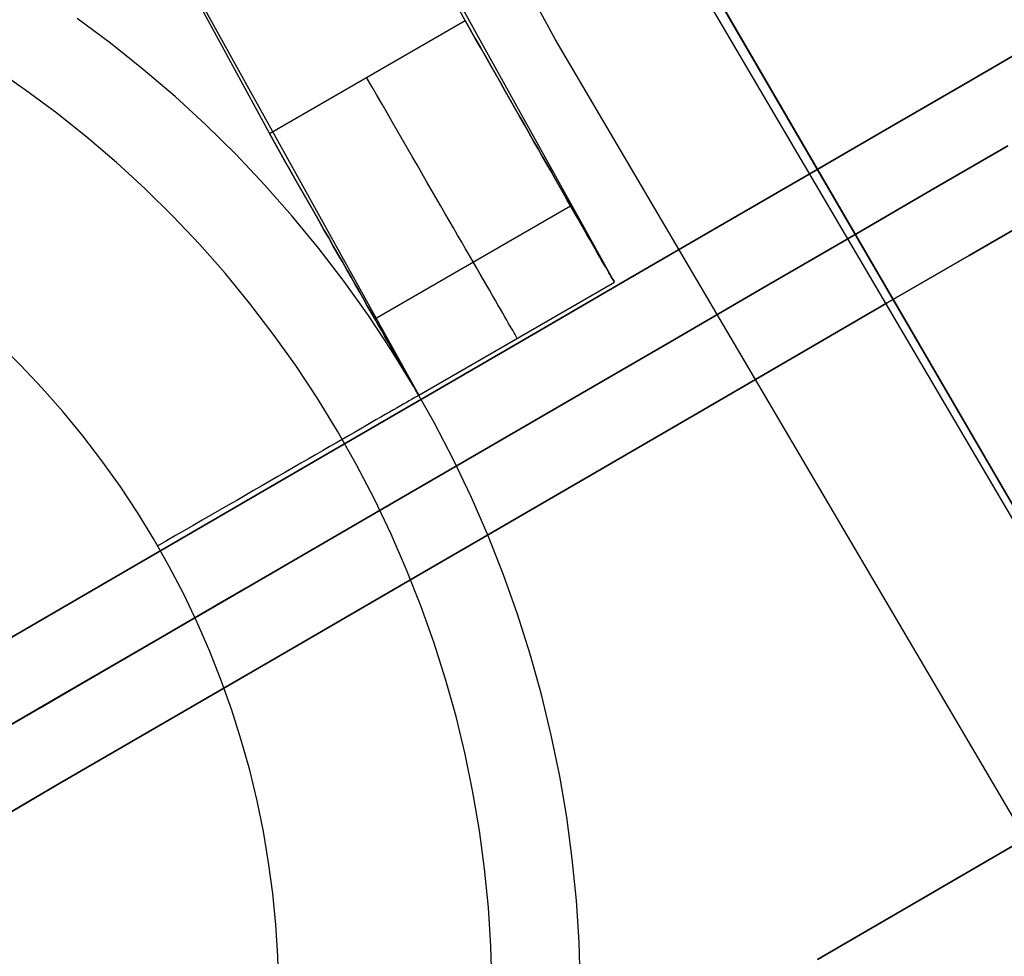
# Model space of a CAD drawing. Header units: millimetres. Extents: x -232 to 233, y -198 to 267.
# Tile 21 of 80: x -175.85 to -169.32, y -103.72 to -97.51. Entities that reach past the tile are written whole.
import ezdxf

# ---------------------------------------------------------------- set-up
doc = ezdxf.new("R2010")
doc.units = ezdxf.units.MM
doc.layers.add('Volume$Volume', color=7, linetype='Continuous', true_color=0x000000)

msp = doc.modelspace()

# ---------------------------------------------------------------- linework, layer by layer
at = {"layer": 'Volume$Volume'}
for p, q in [((-172.8973, -97.5129, 123.0502), (-176.1798, -91.4491, 123.0502)), ((-172.8973, -97.5129, 568.0502), (-176.1798, -91.4491, 568.0502)), ((-172.2993, -97.6371, 340.0502), (-175.5839, -91.58, 340.0502)), ((-172.2993, -97.6371, 325.0502), (-175.5839, -91.58, 325.0502)), ((-172.2993, -97.6371, 332.5502), (-175.5839, -91.58, 332.5502)), ((-172.2993, -97.6371, 140.0502), (-175.5839, -91.58, 140.0502)), ((-172.2993, -97.6371, 125.0502), (-175.5839, -91.58, 125.0502)), ((-172.2993, -97.6371, 132.5502), (-175.5839, -91.58, 132.5502)), ((-172.2993, -97.6371, 540.0502), (-175.5839, -91.58, 540.0502)), ((-172.2993, -97.6371, 525.0502), (-175.5839, -91.58, 525.0502)), ((-172.2993, -97.6371, 532.5502), (-175.5839, -91.58, 532.5502)), ((-174.3931, -91.9005, 79.5502), (-166.2239, -105.9635, 79.5502)), ((-166.2239, -105.9635, 80.5502), (-174.3931, -91.9005, 80.5502)), ((-166.2239, -105.9635, 80.0502), (-174.3931, -91.9005, 80.0502)), ((-174.3931, -91.9005, 79.5502), (-166.2239, -105.9635, 79.5502)), ((-166.2239, -105.9635, 80.5502), (-174.3931, -91.9005, 80.5502)), ((-166.2239, -105.9635, 80.0502), (-174.3931, -91.9005, 80.0502)), ((-177.5043, -92.1533, 123.0502), (-174.1964, -98.2629, 123.0502)), ((-177.5043, -92.1533, 568.0502), (-174.1964, -98.2629, 568.0502)), ((-171.906, -99.25, 345.5502), (-175.2382, -93.2407, 345.5502)), ((-176.5624, -93.9453, 345.5502), (-173.2051, -100, 345.5502)), ((-171.4287, -97.1452, 325.0502), (-167.9535, -103.0547, 325.0502)), ((-171.4287, -97.1452, 339.0502), (-167.9535, -103.0547, 339.0502)), ((-171.4287, -97.1452, 332.5502), (-167.9535, -103.0547, 332.5502)), ((-171.4287, -97.1452, 125.0502), (-167.9535, -103.0547, 125.0502)), ((-171.4287, -97.1452, 139.0502), (-167.9535, -103.0547, 139.0502)), ((-171.4287, -97.1452, 132.5502), (-167.9535, -103.0547, 132.5502)), ((-171.4287, -97.1452, 525.0502), (-167.9535, -103.0547, 525.0502)), ((-171.4287, -97.1452, 539.0502), (-167.9535, -103.0547, 539.0502)), ((-171.4287, -97.1452, 532.5502), (-167.9535, -103.0547, 532.5502)), ((-175.2494, -97.6638, 80.5502), (-175.4723, -97.4981, 80.5502)), ((-175.2494, -97.6638, 566.0502), (-175.4723, -97.4981, 566.0502)), ((-175.2494, -97.6638, 324.3002), (-175.4723, -97.4981, 324.3002)), ((-174.1964, -98.2629, 123.0502), (-172.8973, -97.5129, 123.0502)), ((-174.1964, -98.2629, 568.0502), (-172.8973, -97.5129, 568.0502)), ((-172.8636, -97.5723, 123.0514), (-172.8973, -97.5129, 123.0502)), ((-172.8973, -97.5129, 568.0502), (-172.8636, -97.5723, 568.049)), ((-172.83, -97.6316, 123.0549), (-172.8636, -97.5723, 123.0514)), ((-172.8636, -97.5723, 568.049), (-172.83, -97.6316, 568.0455)), ((-172.7964, -97.6908, 123.0607), (-172.83, -97.6316, 123.0549)), ((-172.83, -97.6316, 568.0455), (-172.7964, -97.6908, 568.0397)), ((-168.8065, -103.5765, 340.0502), (-172.2993, -97.6371, 340.0502)), ((-168.8065, -103.5765, 325.0502), (-172.2993, -97.6371, 325.0502)), ((-172.2993, -97.6371, 340.0502), (-172.2993, -97.6371, 339.0502)), ((-172.2993, -97.6371, 339.0502), (-172.2993, -97.6371, 325.0502)), ((-168.8065, -103.5765, 332.5502), (-172.2993, -97.6371, 332.5502)), ((-168.8065, -103.5765, 140.0502), (-172.2993, -97.6371, 140.0502)), ((-168.8065, -103.5765, 125.0502), (-172.2993, -97.6371, 125.0502)), ((-172.2993, -97.6371, 140.0502), (-172.2993, -97.6371, 139.0502)), ((-172.2993, -97.6371, 139.0502), (-172.2993, -97.6371, 125.0502)), ((-168.8065, -103.5765, 132.5502), (-172.2993, -97.6371, 132.5502)), ((-168.8065, -103.5765, 540.0502), (-172.2993, -97.6371, 540.0502)), ((-168.8065, -103.5765, 525.0502), (-172.2993, -97.6371, 525.0502)), ((-172.2993, -97.6371, 540.0502), (-172.2993, -97.6371, 539.0502)), ((-172.2993, -97.6371, 539.0502), (-172.2993, -97.6371, 525.0502)), ((-168.8065, -103.5765, 532.5502), (-172.2993, -97.6371, 532.5502)), ((-169.0745, -97.6369, 55.7235), (-169.5477, -97.9118, 56.9046)), ((-169.5477, -97.9118, 24.1958), (-169.0745, -97.6369, 25.3769)), ((-169.0745, -97.6369, 55.7235), (-169.5477, -97.9118, 56.9046)), ((-169.5477, -97.9118, 24.1958), (-169.0745, -97.6369, 25.3769)), ((-175.0325, -97.8371, 80.5502), (-175.2494, -97.6638, 80.5502)), ((-175.0325, -97.8371, 566.0502), (-175.2494, -97.6638, 566.0502)), ((-175.0325, -97.8371, 324.3002), (-175.2494, -97.6638, 324.3002)), ((-172.7629, -97.7498, 123.0688), (-172.7964, -97.6908, 123.0607)), ((-172.7964, -97.6908, 568.0397), (-172.7629, -97.7498, 568.0316)), ((-172.7296, -97.8084, 123.0793), (-172.7629, -97.7498, 123.0688)), ((-172.7629, -97.7498, 568.0316), (-172.7296, -97.8084, 568.0211)), ((-175.8136, -97.9742, 567.4644), (-176.0253, -97.8279, 567.4644)), ((-174.8216, -98.0178, 80.5502), (-175.0325, -97.8371, 80.5502)), ((-174.8216, -98.0178, 566.0502), (-175.0325, -97.8371, 566.0502)), ((-174.8216, -98.0178, 324.3002), (-175.0325, -97.8371, 324.3002)), ((-172.6964, -97.8668, 123.092), (-172.7296, -97.8084, 123.0793)), ((-172.7296, -97.8084, 568.0211), (-172.6964, -97.8668, 568.0084)), ((-173.5171, -97.9496, 123.0514), (-173.5512, -97.8904, 123.0502)), ((-173.5171, -97.9496, 568.049), (-173.5512, -97.8904, 568.0502)), ((-172.6635, -97.9247, 123.1071), (-172.6964, -97.8668, 123.092)), ((-172.6964, -97.8668, 568.0084), (-172.6635, -97.9247, 567.9933)), ((-169.5477, -97.9118, 56.9046), (-170.0561, -98.2071, 58.0659)), ((-170.0561, -98.2071, 23.0345), (-169.5477, -97.9118, 24.1958)), ((-169.5477, -97.9118, 56.9046), (-170.0561, -98.2071, 58.0659)), ((-170.0561, -98.2071, 23.0345), (-169.5477, -97.9118, 24.1958)), ((-175.607, -98.1277, 567.4644), (-175.8136, -97.9742, 567.4644)), ((-173.483, -98.0086, 123.0549), (-173.5171, -97.9496, 123.0514)), ((-173.483, -98.0086, 568.0455), (-173.5171, -97.9496, 568.049)), ((-172.6309, -97.9822, 123.1244), (-172.6635, -97.9247, 123.1071)), ((-172.6635, -97.9247, 567.9933), (-172.6309, -97.9822, 567.976)), ((-172.5986, -98.039, 123.1439), (-172.6309, -97.9822, 123.1244)), ((-172.6309, -97.9822, 567.976), (-172.5986, -98.039, 567.9565)), ((-174.6172, -98.2058, 80.5502), (-174.8216, -98.0178, 80.5502)), ((-174.6172, -98.2058, 566.0502), (-174.8216, -98.0178, 566.0502)), ((-174.6172, -98.2058, 324.3002), (-174.8216, -98.0178, 324.3002)), ((-173.4489, -98.0676, 123.0607), (-173.483, -98.0086, 123.0549)), ((-173.4489, -98.0676, 568.0397), (-173.483, -98.0086, 568.0455)), ((-172.5666, -98.0953, 123.1657), (-172.5986, -98.039, 123.1439)), ((-172.5986, -98.039, 567.9565), (-172.5666, -98.0953, 567.9347)), ((-173.415, -98.1263, 123.0688), (-173.4489, -98.0676, 123.0607)), ((-173.415, -98.1263, 568.0316), (-173.4489, -98.0676, 568.0397)), ((-172.535, -98.1509, 123.1896), (-172.5666, -98.0953, 123.1657)), ((-172.5666, -98.0953, 567.9347), (-172.535, -98.1509, 567.9108)), ((-175.406, -98.2883, 567.4644), (-175.607, -98.1277, 567.4644)), ((-173.3813, -98.1847, 123.0793), (-173.415, -98.1263, 123.0688)), ((-173.3813, -98.1847, 568.0211), (-173.415, -98.1263, 568.0316)), ((-173.3477, -98.2428, 123.092), (-173.3813, -98.1847, 123.0793)), ((-173.3477, -98.2428, 568.0084), (-173.3813, -98.1847, 568.0211)), ((-172.5038, -98.2058, 123.2158), (-172.535, -98.1509, 123.1896)), ((-172.535, -98.1509, 567.9108), (-172.5038, -98.2058, 567.8846)), ((-174.4194, -98.4007, 80.5502), (-174.6172, -98.2058, 80.5502)), ((-174.4194, -98.4007, 566.0502), (-174.6172, -98.2058, 566.0502)), ((-174.4194, -98.4007, 324.3002), (-174.6172, -98.2058, 324.3002)), ((-173.3144, -98.3005, 123.1071), (-173.3477, -98.2428, 123.092)), ((-173.3144, -98.3005, 567.9933), (-173.3477, -98.2428, 568.0084)), ((-172.473, -98.2598, 123.244), (-172.5038, -98.2058, 123.2158)), ((-172.5038, -98.2058, 567.8846), (-172.473, -98.2598, 567.8564)), ((-170.0561, -98.2071, 58.0659), (-170.599, -98.5225, 59.2062)), ((-170.599, -98.5225, 21.8942), (-170.0561, -98.2071, 23.0345)), ((-170.0561, -98.2071, 58.0659), (-170.599, -98.5225, 59.2062)), ((-170.599, -98.5225, 21.8942), (-170.0561, -98.2071, 23.0345)), ((-175.2106, -98.4559, 567.4644), (-175.406, -98.2883, 567.4644)), ((-174.1964, -98.2629, 123.0502), (-174.1627, -98.3223, 123.0514)), ((-174.1627, -98.3223, 568.049), (-174.1964, -98.2629, 568.0502)), ((-173.2814, -98.3577, 123.1244), (-173.3144, -98.3005, 123.1071)), ((-173.2814, -98.3577, 567.976), (-173.3144, -98.3005, 567.9933)), ((-172.4428, -98.313, 123.2744), (-172.473, -98.2598, 123.244)), ((-172.473, -98.2598, 567.8564), (-172.4428, -98.313, 567.826)), ((-172.4131, -98.3652, 123.3069), (-172.4428, -98.313, 123.2744)), ((-172.4428, -98.313, 567.826), (-172.4131, -98.3652, 567.7935)), ((-174.1627, -98.3223, 123.0514), (-174.1291, -98.3817, 123.0549)), ((-174.1291, -98.3817, 568.0455), (-174.1627, -98.3223, 568.049)), ((-173.2487, -98.4144, 123.1439), (-173.2814, -98.3577, 123.1244)), ((-173.2487, -98.4144, 567.9565), (-173.2814, -98.3577, 567.976)), ((-172.3839, -98.4164, 123.3414), (-172.4131, -98.3652, 123.3069)), ((-172.4131, -98.3652, 567.7935), (-172.3839, -98.4164, 567.7591)), ((-169.2966, -98.3442, 56.9046), (-169.8049, -98.6395, 58.0659)), ((-169.8049, -98.6395, 23.0345), (-169.2966, -98.3442, 24.1958)), ((-169.2966, -98.3442, 56.9046), (-169.8049, -98.6395, 58.0659)), ((-169.8049, -98.6395, 23.0345), (-169.2966, -98.3442, 24.1958)), ((-174.2286, -98.6024, 80.5502), (-174.4194, -98.4007, 80.5502)), ((-174.2286, -98.6024, 566.0502), (-174.4194, -98.4007, 566.0502)), ((-174.2286, -98.6024, 324.3002), (-174.4194, -98.4007, 324.3002)), ((-174.1291, -98.3817, 123.0549), (-174.0955, -98.4408, 123.0607)), ((-174.0955, -98.4408, 568.0397), (-174.1291, -98.3817, 568.0455)), ((-174.0955, -98.4408, 123.0607), (-174.062, -98.4998, 123.0688)), ((-174.062, -98.4998, 568.0316), (-174.0955, -98.4408, 568.0397)), ((-173.2163, -98.4705, 123.1657), (-173.2487, -98.4144, 123.1439)), ((-173.2163, -98.4705, 567.9347), (-173.2487, -98.4144, 567.9565)), ((-172.3553, -98.4666, 123.3778), (-172.3839, -98.4164, 123.3414)), ((-172.3839, -98.4164, 567.7591), (-172.3553, -98.4666, 567.7226)), ((-175.0211, -98.63, 567.4644), (-175.2106, -98.4559, 567.4644)), ((-174.062, -98.4998, 123.0688), (-174.0287, -98.5585, 123.0793)), ((-174.0287, -98.5585, 568.0211), (-174.062, -98.4998, 568.0316)), ((-173.1843, -98.5258, 123.1896), (-173.2163, -98.4705, 123.1657)), ((-173.1843, -98.5258, 567.9108), (-173.2163, -98.4705, 567.9347)), ((-172.3274, -98.5156, 123.4163), (-172.3553, -98.4666, 123.3778)), ((-172.3553, -98.4666, 567.7226), (-172.3274, -98.5156, 567.6842)), ((-174.0287, -98.5585, 123.0793), (-173.9955, -98.6168, 123.092)), ((-173.9955, -98.6168, 568.0084), (-174.0287, -98.5585, 568.0211)), ((-173.1528, -98.5805, 123.2158), (-173.1843, -98.5258, 123.1896)), ((-173.1528, -98.5805, 567.8846), (-173.1843, -98.5258, 567.9108)), ((-172.3001, -98.5635, 123.4566), (-172.3274, -98.5156, 123.4163)), ((-172.3274, -98.5156, 567.6842), (-172.3001, -98.5635, 567.6438)), ((-172.2735, -98.6102, 123.4988), (-172.3001, -98.5635, 123.4566)), ((-172.3001, -98.5635, 567.6438), (-172.2735, -98.6102, 567.6016)), ((-170.599, -98.5225, 59.2062), (-171.1758, -98.8576, 60.324)), ((-171.1758, -98.8576, 20.7765), (-170.599, -98.5225, 21.8942)), ((-170.599, -98.5225, 59.2062), (-171.1758, -98.8576, 60.324)), ((-171.1758, -98.8576, 20.7765), (-170.599, -98.5225, 21.8942)), ((-174.8378, -98.8107, 567.4644), (-175.0211, -98.63, 567.4644)), ((-174.0448, -98.8106, 80.5502), (-174.2286, -98.6024, 80.5502)), ((-174.0448, -98.8106, 566.0502), (-174.2286, -98.6024, 566.0502)), ((-174.0448, -98.8106, 324.3002), (-174.2286, -98.6024, 324.3002)), ((-173.9955, -98.6168, 123.092), (-173.9626, -98.6747, 123.1071)), ((-173.9626, -98.6747, 567.9933), (-173.9955, -98.6168, 568.0084)), ((-173.1217, -98.6343, 123.2441), (-173.1528, -98.5805, 123.2158)), ((-173.1217, -98.6343, 567.8564), (-173.1528, -98.5805, 567.8846)), ((-173.0911, -98.6873, 123.2744), (-173.1217, -98.6343, 123.2441)), ((-173.0911, -98.6873, 567.826), (-173.1217, -98.6343, 567.8564)), ((-172.2476, -98.6556, 123.5428), (-172.2735, -98.6102, 123.4988)), ((-172.2735, -98.6102, 567.6016), (-172.2476, -98.6556, 567.5576)), ((-169.8049, -98.6395, 58.0659), (-170.3479, -98.9549, 59.2062)), ((-170.3479, -98.9549, 21.8942), (-169.8049, -98.6395, 23.0345)), ((-169.8049, -98.6395, 58.0659), (-170.3479, -98.9549, 59.2062)), ((-170.3479, -98.9549, 21.8942), (-169.8049, -98.6395, 23.0345)), ((-173.9626, -98.6747, 123.1071), (-173.93, -98.7322, 123.1244)), ((-173.93, -98.7322, 567.976), (-173.9626, -98.6747, 567.9933)), ((-173.0611, -98.7393, 123.3069), (-173.0911, -98.6873, 123.2744)), ((-173.0611, -98.7393, 567.7935), (-173.0911, -98.6873, 567.826)), ((-172.2225, -98.6996, 123.5885), (-172.2476, -98.6556, 123.5428)), ((-172.2476, -98.6556, 567.5576), (-172.2225, -98.6996, 567.5119)), ((-172.1982, -98.7423, 123.636), (-172.2225, -98.6996, 123.5885)), ((-172.2225, -98.6996, 567.5119), (-172.1982, -98.7423, 567.4644)), ((-173.93, -98.7322, 123.1244), (-173.8976, -98.7891, 123.1439)), ((-173.8976, -98.7891, 567.9565), (-173.93, -98.7322, 567.976)), ((-173.4972, -99.4923, 123.636), (-172.1982, -98.7423, 123.636)), ((-173.4972, -99.4923, 567.4644), (-172.1982, -98.7423, 567.4644)), ((-173.0316, -98.7904, 123.3414), (-173.0611, -98.7393, 123.3069)), ((-173.0316, -98.7904, 567.759), (-173.0611, -98.7393, 567.7935)), ((-172.1747, -98.7835, 123.6851), (-172.1982, -98.7423, 123.636)), ((-172.1982, -98.7423, 567.4644), (-172.1747, -98.7835, 567.4153)), ((-174.6609, -98.9976, 567.4644), (-174.8378, -98.8107, 567.4644)), ((-173.8683, -99.025, 80.5502), (-174.0448, -98.8106, 80.5502)), ((-173.8683, -99.025, 566.0502), (-174.0448, -98.8106, 566.0502)), ((-173.8683, -99.025, 324.3002), (-174.0448, -98.8106, 324.3002)), ((-173.8976, -98.7891, 123.1439), (-173.8656, -98.8453, 123.1657)), ((-173.8656, -98.8453, 567.9347), (-173.8976, -98.7891, 567.9565)), ((-173.0027, -98.8404, 123.3778), (-173.0316, -98.7904, 123.3414)), ((-173.0027, -98.8404, 567.7226), (-173.0316, -98.7904, 567.759)), ((-172.152, -98.8232, 123.7358), (-172.1747, -98.7835, 123.6851)), ((-172.1747, -98.7835, 567.4153), (-172.152, -98.8232, 567.3646)), ((-172.1302, -98.8614, 123.788), (-172.152, -98.8232, 123.7358)), ((-172.152, -98.8232, 567.3646), (-172.1302, -98.8614, 567.3124)), ((-169.0454, -98.7765, 56.9046), (-169.5538, -99.0718, 58.0659)), ((-169.5538, -99.0718, 23.0345), (-169.0454, -98.7765, 24.1958)), ((-169.0454, -98.7765, 56.9046), (-169.5538, -99.0718, 58.0659)), ((-169.5538, -99.0718, 23.0345), (-169.0454, -98.7765, 24.1958)), ((-173.8656, -98.8453, 123.1657), (-173.834, -98.9009, 123.1896)), ((-173.834, -98.9009, 567.9108), (-173.8656, -98.8453, 567.9347)), ((-173.834, -98.9009, 123.1896), (-173.8028, -98.9558, 123.2158)), ((-173.8028, -98.9558, 567.8846), (-173.834, -98.9009, 567.9108)), ((-172.9745, -98.8893, 123.4163), (-173.0027, -98.8404, 123.3778)), ((-172.9745, -98.8893, 567.6841), (-173.0027, -98.8404, 567.7226)), ((-172.947, -98.937, 123.4566), (-172.9745, -98.8893, 123.4163)), ((-172.947, -98.937, 567.6438), (-172.9745, -98.8893, 567.6841)), ((-172.1092, -98.898, 123.8417), (-172.1302, -98.8614, 123.788)), ((-172.1302, -98.8614, 567.3124), (-172.1092, -98.898, 567.2587)), ((-172.0892, -98.933, 123.8968), (-172.1092, -98.898, 123.8417)), ((-172.1092, -98.898, 567.2587), (-172.0892, -98.933, 567.2036)), ((-171.1758, -98.8576, 60.324), (-171.7859, -99.212, 61.4179)), ((-171.7859, -99.212, 19.6825), (-171.1758, -98.8576, 20.7765)), ((-171.1758, -98.8576, 60.324), (-171.7859, -99.212, 61.4179)), ((-171.7859, -99.212, 19.6825), (-171.1758, -98.8576, 20.7765)), ((-170.3085, -98.932, 80.5502), (-189.5756, -110.1242, 80.5502)), ((-170.3085, -98.932, 79.5502), (-189.5756, -110.1242, 79.5502)), ((-170.3085, -98.932, 80.5502), (-189.5756, -110.1242, 80.5502)), ((-170.3085, -98.932, 79.5502), (-189.5756, -110.1242, 79.5502)), ((-173.8028, -98.9558, 123.2158), (-173.7721, -99.0098, 123.244)), ((-173.7721, -99.0098, 567.8564), (-173.8028, -98.9558, 567.8846)), ((-172.9201, -98.9835, 123.4988), (-172.947, -98.937, 123.4566)), ((-172.9201, -98.9835, 567.6016), (-172.947, -98.937, 567.6438)), ((-172.0701, -98.9664, 123.9533), (-172.0892, -98.933, 123.8968)), ((-172.0892, -98.933, 567.2036), (-172.0701, -98.9664, 567.1471)), ((-172.052, -98.998, 124.011), (-172.0701, -98.9664, 123.9533)), ((-172.0701, -98.9664, 567.1471), (-172.052, -98.998, 567.0894)), ((-170.3479, -98.9549, 59.2062), (-170.9247, -99.2899, 60.324)), ((-170.9247, -99.2899, 20.7765), (-170.3479, -98.9549, 21.8942)), ((-170.3479, -98.9549, 59.2062), (-170.9247, -99.2899, 60.324)), ((-170.9247, -99.2899, 20.7765), (-170.3479, -98.9549, 21.8942)), ((-170.3085, -98.932, 80.5502), (-170.3085, -98.932, 79.5502)), ((-170.3085, -98.932, 80.5502), (-170.3085, -98.932, 79.5502)), ((-174.4906, -99.1906, 567.4644), (-174.6609, -98.9976, 567.4644)), ((-173.6994, -99.2454, 80.5502), (-173.8683, -99.025, 80.5502)), ((-173.6994, -99.2454, 566.0502), (-173.8683, -99.025, 566.0502)), ((-173.6994, -99.2454, 324.3002), (-173.8683, -99.025, 324.3002)), ((-173.7721, -99.0098, 123.244), (-173.7419, -99.063, 123.2744)), ((-173.7419, -99.063, 567.826), (-173.7721, -99.0098, 567.8564)), ((-172.894, -99.0287, 123.5428), (-172.9201, -98.9835, 123.4988)), ((-172.894, -99.0287, 567.5576), (-172.9201, -98.9835, 567.6016)), ((-172.8686, -99.0726, 123.5885), (-172.894, -99.0287, 123.5428)), ((-172.8686, -99.0726, 567.5119), (-172.894, -99.0287, 567.5576)), ((-172.0348, -99.028, 124.07), (-172.052, -98.998, 124.011)), ((-172.052, -98.998, 567.0894), (-172.0348, -99.028, 567.0304)), ((-172.0187, -99.0561, 124.1301), (-172.0348, -99.028, 124.07)), ((-172.0348, -99.028, 567.0304), (-172.0187, -99.0561, 566.9703)), ((-173.7419, -99.063, 123.2744), (-173.7121, -99.1152, 123.3069)), ((-173.7121, -99.1152, 567.7935), (-173.7419, -99.063, 567.826)), ((-172.8441, -99.1152, 123.636), (-172.8686, -99.0726, 123.5885)), ((-172.8441, -99.1152, 567.4644), (-172.8686, -99.0726, 567.5119)), ((-172.0036, -99.0825, 124.1912), (-172.0187, -99.0561, 124.1301)), ((-172.0187, -99.0561, 566.9703), (-172.0036, -99.0825, 566.9092)), ((-171.9895, -99.107, 124.2534), (-172.0036, -99.0825, 124.1912)), ((-172.0036, -99.0825, 566.9092), (-171.9895, -99.107, 566.847)), ((-169.5538, -99.0718, 58.0659), (-170.0967, -99.3872, 59.2062)), ((-170.0967, -99.3872, 21.8942), (-169.5538, -99.0718, 23.0345)), ((-169.5538, -99.0718, 58.0659), (-170.0967, -99.3872, 59.2062)), ((-170.0967, -99.3872, 21.8942), (-169.5538, -99.0718, 23.0345)), ((-173.7121, -99.1152, 123.3069), (-173.683, -99.1664, 123.3414)), ((-173.683, -99.1664, 567.7591), (-173.7121, -99.1152, 567.7935)), ((-172.8204, -99.1563, 123.6851), (-172.8441, -99.1152, 123.636)), ((-172.8204, -99.1563, 567.4153), (-172.8441, -99.1152, 567.4644)), ((-172.7975, -99.1959, 123.7358), (-172.8204, -99.1563, 123.6851)), ((-172.7975, -99.1959, 567.3646), (-172.8204, -99.1563, 567.4153)), ((-171.9765, -99.1296, 124.3165), (-171.9895, -99.107, 124.2534)), ((-171.9895, -99.107, 566.847), (-171.9765, -99.1296, 566.7839)), ((-171.9645, -99.1504, 124.3804), (-171.9765, -99.1296, 124.3165)), ((-171.9765, -99.1296, 566.7839), (-171.9645, -99.1504, 566.72)), ((-171.9536, -99.1692, 124.4452), (-171.9645, -99.1504, 124.3804)), ((-171.9645, -99.1504, 566.72), (-171.9536, -99.1692, 566.6552)), ((-174.3271, -99.3893, 567.4644), (-174.4906, -99.1906, 567.4644)), ((-173.683, -99.1664, 123.3414), (-173.6544, -99.2166, 123.3778)), ((-173.6544, -99.2166, 567.7226), (-173.683, -99.1664, 567.7591)), ((-173.6544, -99.2166, 123.3778), (-173.6264, -99.2656, 123.4163)), ((-173.6264, -99.2656, 567.6842), (-173.6544, -99.2166, 567.7226)), ((-172.7755, -99.234, 123.788), (-172.7975, -99.1959, 123.7358)), ((-172.7755, -99.234, 567.3124), (-172.7975, -99.1959, 567.3646)), ((-171.7859, -99.212, 61.4179), (-172.4284, -99.5852, 62.4867)), ((-172.4284, -99.5852, 18.6137), (-171.7859, -99.212, 19.6825)), ((-171.7859, -99.212, 61.4179), (-172.4284, -99.5852, 62.4867)), ((-172.4284, -99.5852, 18.6137), (-171.7859, -99.212, 19.6825)), ((-171.9438, -99.1862, 124.5106), (-171.9536, -99.1692, 124.4452)), ((-171.9536, -99.1692, 566.6552), (-171.9438, -99.1862, 566.5898)), ((-171.9351, -99.2011, 124.5767), (-171.9438, -99.1862, 124.5106)), ((-171.9438, -99.1862, 566.5898), (-171.9351, -99.2011, 566.5237)), ((-171.9276, -99.2141, 124.6433), (-171.9351, -99.2011, 124.5767)), ((-171.9351, -99.2011, 566.5237), (-171.9276, -99.2141, 566.4571)), ((-171.9211, -99.2251, 124.7104), (-171.9276, -99.2141, 124.6433)), ((-171.9276, -99.2141, 566.4571), (-171.9211, -99.2251, 566.39)), ((-171.9158, -99.2341, 124.7779), (-171.9211, -99.2251, 124.7104)), ((-171.9211, -99.2251, 566.39), (-171.9158, -99.2341, 566.3225)), ((-173.5383, -99.4716, 80.5502), (-173.6994, -99.2454, 80.5502)), ((-173.5383, -99.4716, 566.0502), (-173.6994, -99.2454, 566.0502)), ((-173.5383, -99.4716, 324.3002), (-173.6994, -99.2454, 324.3002)), ((-173.6264, -99.2656, 123.4163), (-173.5992, -99.3135, 123.4566)), ((-173.5992, -99.3135, 567.6438), (-173.6264, -99.2656, 567.6842)), ((-173.2051, -100, 125.0502), (-171.906, -99.25, 125.0502)), ((-173.2051, -100, 566.0502), (-171.906, -99.25, 566.0502)), ((-173.2051, -100, 345.5502), (-171.906, -99.25, 345.5502)), ((-172.7544, -99.2705, 123.8417), (-172.7755, -99.234, 123.788)), ((-172.7544, -99.2705, 567.2587), (-172.7755, -99.234, 567.3124)), ((-172.7342, -99.3055, 123.8968), (-172.7544, -99.2705, 123.8417)), ((-172.7342, -99.3055, 567.2036), (-172.7544, -99.2705, 567.2587)), ((-171.9117, -99.2411, 124.8457), (-171.9158, -99.2341, 124.7779)), ((-171.9158, -99.2341, 566.3225), (-171.9117, -99.2411, 566.2547)), ((-171.9086, -99.2461, 124.9137), (-171.9117, -99.2411, 124.8457)), ((-171.9117, -99.2411, 566.2547), (-171.9086, -99.2461, 566.1867)), ((-171.9068, -99.2491, 124.9819), (-171.9086, -99.2461, 124.9137)), ((-171.9086, -99.2461, 566.1867), (-171.9068, -99.2491, 566.1185)), ((-171.906, -99.25, 125.0502), (-171.9068, -99.2491, 124.9819)), ((-171.9068, -99.2491, 566.1185), (-171.906, -99.25, 566.0502)), ((-171.906, -99.25, 125.0502), (-171.906, -99.25, 566.0502)), ((-170.9247, -99.2899, 60.324), (-171.5347, -99.6443, 61.4179)), ((-171.5347, -99.6443, 19.6825), (-170.9247, -99.2899, 20.7765)), ((-170.9247, -99.2899, 60.324), (-171.5347, -99.6443, 61.4179)), ((-171.5347, -99.6443, 19.6825), (-170.9247, -99.2899, 20.7765)), ((-173.5992, -99.3135, 123.4566), (-173.5726, -99.3602, 123.4988)), ((-173.5726, -99.3602, 567.6016), (-173.5992, -99.3135, 567.6438)), ((-173.5726, -99.3602, 123.4988), (-173.5467, -99.4056, 123.5428)), ((-173.5467, -99.4056, 567.5576), (-173.5726, -99.3602, 567.6016)), ((-172.715, -99.3387, 123.9533), (-172.7342, -99.3055, 123.8968)), ((-172.715, -99.3387, 567.1471), (-172.7342, -99.3055, 567.2036)), ((-172.6968, -99.3703, 124.011), (-172.715, -99.3387, 123.9533)), ((-172.6968, -99.3703, 567.0894), (-172.715, -99.3387, 567.1471)), ((-174.1706, -99.5936, 567.4644), (-174.3271, -99.3893, 567.4644)), ((-173.5467, -99.4056, 123.5428), (-173.5216, -99.4496, 123.5885)), ((-173.5216, -99.4496, 567.5119), (-173.5467, -99.4056, 567.5576)), ((-172.6795, -99.4002, 124.07), (-172.6968, -99.3703, 124.011)), ((-172.6795, -99.4002, 567.0304), (-172.6968, -99.3703, 567.0894)), ((-172.6633, -99.4283, 124.1301), (-172.6795, -99.4002, 124.07)), ((-172.6633, -99.4283, 566.9703), (-172.6795, -99.4002, 567.0304)), ((-170.0967, -99.3872, 59.2062), (-170.6735, -99.7223, 60.324)), ((-170.6735, -99.7223, 20.7765), (-170.0967, -99.3872, 21.8942)), ((-170.0967, -99.3872, 59.2062), (-170.6735, -99.7223, 60.324)), ((-170.6735, -99.7223, 20.7765), (-170.0967, -99.3872, 21.8942)), ((-173.3851, -99.7032, 80.5502), (-173.5383, -99.4716, 80.5502)), ((-173.3851, -99.7032, 566.0502), (-173.5383, -99.4716, 566.0502)), ((-173.3851, -99.7032, 324.3002), (-173.5383, -99.4716, 324.3002)), ((-173.5216, -99.4496, 123.5885), (-173.4972, -99.4923, 123.636)), ((-173.4972, -99.4923, 567.4644), (-173.5216, -99.4496, 567.5119)), ((-172.6481, -99.4546, 124.1912), (-172.6633, -99.4283, 124.1301)), ((-172.6481, -99.4546, 566.9092), (-172.6633, -99.4283, 566.9703)), ((-172.634, -99.4791, 124.2534), (-172.6481, -99.4546, 124.1912)), ((-172.634, -99.4791, 566.847), (-172.6481, -99.4546, 566.9092)), ((-172.6209, -99.5017, 124.3165), (-172.634, -99.4791, 124.2534)), ((-172.6209, -99.5017, 566.7839), (-172.634, -99.4791, 566.847)), ((-173.4972, -99.4923, 123.636), (-173.4737, -99.5335, 123.6851)), ((-173.4737, -99.5335, 567.4153), (-173.4972, -99.4923, 567.4644)), ((-173.4737, -99.5335, 123.6851), (-173.451, -99.5732, 123.7358)), ((-173.451, -99.5732, 567.3646), (-173.4737, -99.5335, 567.4153)), ((-172.6089, -99.5225, 124.3804), (-172.6209, -99.5017, 124.3165)), ((-172.6089, -99.5225, 566.72), (-172.6209, -99.5017, 566.7839)), ((-172.5981, -99.5413, 124.4452), (-172.6089, -99.5225, 124.3804)), ((-172.5981, -99.5413, 566.6552), (-172.6089, -99.5225, 566.72)), ((-172.5883, -99.5583, 124.5106), (-172.5981, -99.5413, 124.4452)), ((-172.5883, -99.5583, 566.5898), (-172.5981, -99.5413, 566.6552)), ((-174.0212, -99.8032, 567.4644), (-174.1706, -99.5936, 567.4644)), ((-173.451, -99.5732, 123.7358), (-173.4292, -99.6114, 123.788)), ((-173.4292, -99.6114, 567.3124), (-173.451, -99.5732, 567.3646)), ((-173.4292, -99.6114, 123.788), (-173.4083, -99.648, 123.8417)), ((-173.4083, -99.648, 567.2587), (-173.4292, -99.6114, 567.3124)), ((-172.4284, -99.5852, 62.4867), (-173.1025, -99.9768, 63.5291)), ((-173.1025, -99.9768, 17.5713), (-172.4284, -99.5852, 18.6137)), ((-172.4284, -99.5852, 62.4867), (-173.1025, -99.9768, 63.5291)), ((-173.1025, -99.9768, 17.5713), (-172.4284, -99.5852, 18.6137)), ((-172.5796, -99.5732, 124.5767), (-172.5883, -99.5583, 124.5106)), ((-172.5796, -99.5732, 566.5237), (-172.5883, -99.5583, 566.5898)), ((-172.5721, -99.5863, 124.6433), (-172.5796, -99.5732, 124.5767)), ((-172.5721, -99.5863, 566.4571), (-172.5796, -99.5732, 566.5237)), ((-172.5657, -99.5973, 124.7104), (-172.5721, -99.5863, 124.6433)), ((-172.5657, -99.5973, 566.39), (-172.5721, -99.5863, 566.4571)), ((-172.5605, -99.6063, 124.7779), (-172.5657, -99.5973, 124.7104)), ((-172.5605, -99.6063, 566.3225), (-172.5657, -99.5973, 566.39)), ((-172.5564, -99.6134, 124.8457), (-172.5605, -99.6063, 124.7779)), ((-172.5564, -99.6134, 566.2547), (-172.5605, -99.6063, 566.3225)), ((-172.5535, -99.6184, 124.9137), (-172.5564, -99.6134, 124.8457)), ((-172.5535, -99.6184, 566.1867), (-172.5564, -99.6134, 566.2547)), ((-172.5518, -99.6215, 124.9819), (-172.5535, -99.6184, 124.9137)), ((-172.5518, -99.6215, 566.1185), (-172.5535, -99.6184, 566.1867)), ((-172.5512, -99.6225, 125.0502), (-172.5518, -99.6215, 124.9819)), ((-172.5512, -99.6225, 566.0502), (-172.5518, -99.6215, 566.1185)), ((-175.8479, -99.8005, 568.0502), (-175.9962, -99.6543, 568.0502)), ((-173.4083, -99.648, 123.8417), (-173.3882, -99.683, 123.8968)), ((-173.3882, -99.683, 567.2036), (-173.4083, -99.648, 567.2587)), ((-173.3882, -99.683, 123.8968), (-173.3691, -99.7164, 123.9533)), ((-173.3691, -99.7164, 567.1471), (-173.3882, -99.683, 567.2036)), ((-172.5556, -99.625, 125.0502), (-172.5556, -99.625, 566.0502)), ((-171.5347, -99.6443, 61.4179), (-172.1772, -100.0175, 62.4867)), ((-172.1772, -100.0175, 18.6137), (-171.5347, -99.6443, 19.6825)), ((-171.5347, -99.6443, 61.4179), (-172.1772, -100.0175, 62.4867)), ((-172.1772, -100.0175, 18.6137), (-171.5347, -99.6443, 19.6825)), ((-173.2401, -99.94, 80.5502), (-173.3851, -99.7032, 80.5502)), ((-173.2401, -99.94, 566.0502), (-173.3851, -99.7032, 566.0502)), ((-173.2401, -99.94, 324.3002), (-173.3851, -99.7032, 324.3002)), ((-173.3691, -99.7164, 123.9533), (-173.351, -99.748, 124.011)), ((-173.351, -99.748, 567.0894), (-173.3691, -99.7164, 567.1471)), ((-173.351, -99.748, 124.011), (-173.3339, -99.778, 124.07)), ((-173.3339, -99.778, 567.0304), (-173.351, -99.748, 567.0894)), ((-170.6735, -99.7223, 60.324), (-171.2836, -100.0767, 61.4179)), ((-171.2836, -100.0767, 19.6825), (-170.6735, -99.7223, 20.7765)), ((-170.6735, -99.7223, 60.324), (-171.2836, -100.0767, 61.4179)), ((-171.2836, -100.0767, 19.6825), (-170.6735, -99.7223, 20.7765)), ((-175.7047, -99.9518, 568.0502), (-175.8479, -99.8005, 568.0502)), ((-173.8792, -100.0179, 567.4644), (-174.0212, -99.8032, 567.4644)), ((-173.3339, -99.778, 124.07), (-173.3177, -99.8061, 124.1301)), ((-173.3177, -99.8061, 566.9703), (-173.3339, -99.778, 567.0304)), ((-173.3177, -99.8061, 124.1301), (-173.3026, -99.8325, 124.1912)), ((-173.3026, -99.8325, 566.9092), (-173.3177, -99.8061, 566.9703)), ((-173.3026, -99.8325, 124.1912), (-173.2885, -99.857, 124.2534)), ((-173.2885, -99.857, 566.847), (-173.3026, -99.8325, 566.9092)), ((-173.2885, -99.857, 124.2534), (-173.2755, -99.8796, 124.3165)), ((-173.2755, -99.8796, 566.7839), (-173.2885, -99.857, 566.847)), ((-173.2755, -99.8796, 124.3165), (-173.2635, -99.9004, 124.3804)), ((-173.2635, -99.9004, 566.72), (-173.2755, -99.8796, 566.7839)), ((-173.2635, -99.9004, 124.3804), (-173.2526, -99.9192, 124.4452)), ((-173.2526, -99.9192, 566.6552), (-173.2635, -99.9004, 566.72)), ((-173.2526, -99.9192, 124.4452), (-173.2429, -99.9362, 124.5106)), ((-173.2429, -99.9362, 566.5898), (-173.2526, -99.9192, 566.6552)), ((-173.2429, -99.9362, 124.5106), (-173.2342, -99.9511, 124.5767)), ((-173.2342, -99.9511, 566.5237), (-173.2429, -99.9362, 566.5898)), ((-173.1033, -100.1817, 80.5502), (-173.2401, -99.94, 80.5502)), ((-173.1033, -100.1817, 566.0502), (-173.2401, -99.94, 566.0502)), ((-173.1033, -100.1817, 324.3002), (-173.2401, -99.94, 324.3002)), ((-175.5669, -100.1079, 568.0502), (-175.7047, -99.9518, 568.0502)), ((-173.1025, -99.9768, 63.5291), (-173.8076, -100.3864, 64.5438)), ((-173.8076, -100.3864, 16.5567), (-173.1025, -99.9768, 17.5713)), ((-173.1025, -99.9768, 63.5291), (-173.8076, -100.3864, 64.5438)), ((-173.8076, -100.3864, 16.5567), (-173.1025, -99.9768, 17.5713)), ((-173.2303, -100.0145, 566.39), (-173.2413, -100.0209, 566.4571)), ((-173.2342, -99.9511, 124.5767), (-173.2266, -99.9641, 124.6433)), ((-173.2266, -99.9641, 566.4571), (-173.2342, -99.9511, 566.5237)), ((-173.2212, -100.0093, 566.3225), (-173.2303, -100.0145, 566.39)), ((-173.2266, -99.9641, 124.6433), (-173.2202, -99.9751, 124.7104)), ((-173.2202, -99.9751, 566.39), (-173.2266, -99.9641, 566.4571)), ((-173.2142, -100.0052, 566.2547), (-173.2212, -100.0093, 566.3225)), ((-173.2202, -99.9751, 124.7104), (-173.2149, -99.9841, 124.7779)), ((-173.2149, -99.9841, 566.3225), (-173.2202, -99.9751, 566.39)), ((-173.2149, -99.9841, 124.7779), (-173.2107, -99.9911, 124.8457)), ((-173.2107, -99.9911, 566.2547), (-173.2149, -99.9841, 566.3225)), ((-173.2091, -100.0023, 566.1867), (-173.2142, -100.0052, 566.2547)), ((-173.2107, -99.9911, 124.8457), (-173.2077, -99.9961, 124.9137)), ((-173.2077, -99.9961, 566.1867), (-173.2107, -99.9911, 566.2547)), ((-173.2061, -100.0006, 566.1185), (-173.2091, -100.0023, 566.1867)), ((-173.2077, -99.9961, 124.9137), (-173.2058, -99.9991, 124.9819)), ((-173.2058, -99.9991, 566.1185), (-173.2077, -99.9961, 566.1867)), ((-173.2051, -100, 566.0502), (-173.2061, -100.0006, 566.1185)), ((-173.2058, -99.9991, 124.9819), (-173.2051, -100, 125.0502)), ((-173.2051, -100, 566.0502), (-173.2058, -99.9991, 566.1185)), ((-173.2051, -100, 125.0502), (-173.2051, -100, 566.0502)), ((-173.2051, -100, 80.5502), (-173.2051, -100, 566.0502)), ((-173.7448, -100.2373, 567.4644), (-173.8792, -100.0179, 567.4644)), ((-173.3258, -100.0697, 566.7839), (-173.3485, -100.0828, 566.847)), ((-173.3051, -100.0577, 566.72), (-173.3258, -100.0697, 566.7839)), ((-173.2862, -100.0469, 566.6552), (-173.3051, -100.0577, 566.72)), ((-173.2693, -100.0371, 566.5898), (-173.2862, -100.0469, 566.6552)), ((-173.2543, -100.0284, 566.5237), (-173.2693, -100.0371, 566.5898)), ((-173.2413, -100.0209, 566.4571), (-173.2543, -100.0284, 566.5237)), ((-172.1772, -100.0175, 62.4867), (-172.8514, -100.4092, 63.5291)), ((-172.8514, -100.4092, 17.5713), (-172.1772, -100.0175, 18.6137)), ((-172.1772, -100.0175, 62.4867), (-172.8514, -100.4092, 63.5291)), ((-172.8514, -100.4092, 17.5713), (-172.1772, -100.0175, 18.6137)), ((-171.2836, -100.0767, 61.4179), (-171.9261, -100.4499, 62.4867)), ((-171.9261, -100.4499, 18.6137), (-171.2836, -100.0767, 19.6825)), ((-171.2836, -100.0767, 61.4179), (-171.9261, -100.4499, 62.4867)), ((-171.9261, -100.4499, 18.6137), (-171.2836, -100.0767, 19.6825)), ((-175.4346, -100.2688, 568.0502), (-175.5669, -100.1079, 568.0502)), ((-173.4274, -100.1283, 567.0304), (-173.4572, -100.1456, 567.0894)), ((-173.3993, -100.1121, 566.9703), (-173.4274, -100.1283, 567.0304)), ((-173.373, -100.0969, 566.9092), (-173.3993, -100.1121, 566.9703)), ((-173.3485, -100.0828, 566.847), (-173.373, -100.0969, 566.9092)), ((-173.557, -100.2032, 567.2587), (-173.5936, -100.2243, 567.3124)), ((-173.5221, -100.183, 567.2036), (-173.557, -100.2032, 567.2587)), ((-173.4888, -100.1638, 567.1471), (-173.5221, -100.183, 567.2036)), ((-173.4572, -100.1456, 567.0894), (-173.4888, -100.1638, 567.1471)), ((-172.975, -100.428, 80.5502), (-173.1033, -100.1817, 80.5502)), ((-172.975, -100.428, 566.0502), (-173.1033, -100.1817, 566.0502)), ((-172.975, -100.428, 324.3002), (-173.1033, -100.1817, 324.3002)), ((-175.3079, -100.4341, 568.0502), (-175.4346, -100.2688, 568.0502)), ((-173.6181, -100.4613, 567.4644), (-173.7448, -100.2373, 567.4644)), ((-173.6713, -100.2692, 567.4153), (-173.7124, -100.2929, 567.4644)), ((-173.6317, -100.2463, 567.3646), (-173.6713, -100.2692, 567.4153)), ((-173.5936, -100.2243, 567.3124), (-173.6317, -100.2463, 567.3646)), ((-173.7549, -100.3174, 567.5119), (-173.7988, -100.3428, 567.5576)), ((-173.7124, -100.2929, 567.4644), (-173.7549, -100.3174, 567.5119)), ((-173.8076, -100.3864, 64.5438), (-174.5427, -100.8134, 65.5295)), ((-174.5427, -100.8134, 15.5709), (-173.8076, -100.3864, 16.5567)), ((-173.8076, -100.3864, 64.5438), (-174.5427, -100.8134, 65.5295)), ((-174.5427, -100.8134, 15.5709), (-173.8076, -100.3864, 16.5567)), ((-173.8906, -100.3958, 567.6438), (-173.9383, -100.4233, 567.6841)), ((-173.8441, -100.3689, 567.6016), (-173.8906, -100.3958, 567.6438)), ((-173.7988, -100.3428, 567.5576), (-173.8441, -100.3689, 567.6016)), ((-175.1871, -100.6037, 568.0502), (-175.3079, -100.4341, 568.0502)), ((-173.9872, -100.4515, 567.7226), (-174.0372, -100.4804, 567.759)), ((-173.9383, -100.4233, 567.6841), (-173.9872, -100.4515, 567.7226)), ((-173.4992, -100.6896, 567.4644), (-173.6181, -100.4613, 567.4644)), ((-172.8514, -100.4092, 63.5291), (-173.5564, -100.8187, 64.5438)), ((-173.5564, -100.8187, 16.5567), (-172.8514, -100.4092, 17.5713)), ((-172.8514, -100.4092, 63.5291), (-173.5564, -100.8187, 64.5438)), ((-173.5564, -100.8187, 16.5567), (-172.8514, -100.4092, 17.5713)), ((-172.8554, -100.6786, 80.5502), (-172.975, -100.428, 80.5502)), ((-172.8554, -100.6786, 566.0502), (-172.975, -100.428, 566.0502)), ((-172.8554, -100.6786, 324.3002), (-172.975, -100.428, 324.3002)), ((-171.9261, -100.4499, 62.4867), (-172.6002, -100.8415, 63.5291)), ((-172.6002, -100.8415, 17.5713), (-171.9261, -100.4499, 18.6137)), ((-171.9261, -100.4499, 62.4867), (-172.6002, -100.8415, 63.5291)), ((-172.6002, -100.8415, 17.5713), (-171.9261, -100.4499, 18.6137)), ((-174.0882, -100.5099, 567.7935), (-174.1403, -100.5399, 567.826)), ((-174.0372, -100.4804, 567.759), (-174.0882, -100.5099, 567.7935)), ((-174.2471, -100.6016, 567.8846), (-174.3017, -100.6331, 567.9108)), ((-174.1932, -100.5705, 567.8564), (-174.2471, -100.6016, 567.8846)), ((-174.1403, -100.5399, 567.826), (-174.1932, -100.5705, 567.8564)), ((-175.0722, -100.7774, 568.0502), (-175.1871, -100.6037, 568.0502)), ((-174.3571, -100.6651, 567.9347), (-174.4132, -100.6975, 567.9565)), ((-174.3017, -100.6331, 567.9108), (-174.3571, -100.6651, 567.9347)), ((-174.4698, -100.7302, 567.976), (-174.527, -100.7632, 567.9933)), ((-174.4132, -100.6975, 567.9565), (-174.4698, -100.7302, 567.976)), ((-173.3883, -100.9218, 567.4644), (-173.4992, -100.6896, 567.4644)), ((-173.3927, -100.7236, 42.8836), (-173.4778, -100.773, 43.889)), ((-173.3927, -100.7236, 42.8836), (-173.4778, -100.773, 43.889)), ((-173.4211, -100.7401, 37.8388), (-173.3548, -100.7016, 38.8461)), ((-173.4211, -100.7401, 37.8388), (-173.3548, -100.7016, 38.8461)), ((-173.3377, -100.6917, 41.8754), (-173.3927, -100.7236, 42.8836)), ((-173.3377, -100.6917, 41.8754), (-173.3927, -100.7236, 42.8836)), ((-173.3548, -100.7016, 38.8461), (-173.3188, -100.6807, 39.8554)), ((-173.3548, -100.7016, 38.8461), (-173.3188, -100.6807, 39.8554)), ((-173.3131, -100.6774, 40.8656), (-173.3377, -100.6917, 41.8754)), ((-173.3131, -100.6774, 40.8656), (-173.3377, -100.6917, 41.8754)), ((-173.3188, -100.6807, 39.8554), (-173.3131, -100.6774, 40.8656)), ((-173.3188, -100.6807, 39.8554), (-173.3131, -100.6774, 40.8656)), ((-172.7445, -100.9332, 80.5502), (-172.8554, -100.6786, 80.5502)), ((-172.7445, -100.9332, 566.0502), (-172.8554, -100.6786, 566.0502)), ((-172.7445, -100.9332, 324.3002), (-172.8554, -100.6786, 324.3002)), ((-174.9634, -100.955, 568.0502), (-175.0722, -100.7774, 568.0502)), ((-174.5847, -100.7965, 568.0084), (-174.6428, -100.8301, 568.0211)), ((-174.527, -100.7632, 567.9933), (-174.5847, -100.7965, 568.0084)), ((-173.6441, -100.8696, 35.8352), (-173.5176, -100.7961, 36.8348)), ((-173.6441, -100.8696, 35.8352), (-173.5176, -100.7961, 36.8348)), ((-173.4778, -100.773, 43.889), (-173.5931, -100.84, 44.8904)), ((-173.4778, -100.773, 43.889), (-173.5931, -100.84, 44.8904)), ((-173.5176, -100.7961, 36.8348), (-173.4211, -100.7401, 37.8388)), ((-173.5176, -100.7961, 36.8348), (-173.4211, -100.7401, 37.8388)), ((-174.5427, -100.8134, 65.5295), (-175.3069, -101.2573, 66.4852)), ((-175.3069, -101.2573, 14.6152), (-174.5427, -100.8134, 15.5709)), ((-174.5427, -100.8134, 65.5295), (-175.3069, -101.2573, 66.4852)), ((-175.3069, -101.2573, 14.6152), (-174.5427, -100.8134, 15.5709)), ((-174.7013, -100.8638, 568.0316), (-174.76, -100.8977, 568.0397)), ((-174.6428, -100.8301, 568.0211), (-174.7013, -100.8638, 568.0316)), ((-173.5564, -100.8187, 64.5438), (-174.2915, -101.2457, 65.5295)), ((-174.2915, -101.2457, 15.5709), (-173.5564, -100.8187, 16.5567)), ((-173.5564, -100.8187, 64.5438), (-174.2915, -101.2457, 65.5295)), ((-174.2915, -101.2457, 15.5709), (-173.5564, -100.8187, 16.5567)), ((-173.5931, -100.84, 44.8904), (-173.7383, -100.9244, 45.8866)), ((-173.5931, -100.84, 44.8904), (-173.7383, -100.9244, 45.8866)), ((-172.6002, -100.8415, 63.5291), (-173.3053, -101.2511, 64.5438)), ((-173.3053, -101.2511, 16.5567), (-172.6002, -100.8415, 17.5713)), ((-172.6002, -100.8415, 63.5291), (-173.3053, -101.2511, 64.5438)), ((-173.3053, -101.2511, 16.5567), (-172.6002, -100.8415, 17.5713)), ((-174.76, -100.8977, 568.0397), (-174.8189, -100.9318, 568.0455)), ((-173.7383, -100.9244, 45.8866), (-173.9133, -101.0261, 46.8763)), ((-173.7383, -100.9244, 45.8866), (-173.9133, -101.0261, 46.8763)), ((-173.8006, -100.9605, 34.8413), (-173.6441, -100.8696, 35.8352)), ((-173.8006, -100.9605, 34.8413), (-173.6441, -100.8696, 35.8352)), ((-173.2855, -101.1578, 567.4644), (-173.3883, -100.9218, 567.4644)), ((-174.8608, -101.1363, 568.0502), (-174.9634, -100.955, 568.0502)), ((-174.878, -100.9659, 568.049), (-174.9371, -101, 568.0502)), ((-174.8189, -100.9318, 568.0455), (-174.878, -100.9659, 568.049)), ((-173.9867, -101.0687, 33.8544), (-173.8006, -100.9605, 34.8413)), ((-173.9867, -101.0687, 33.8544), (-173.8006, -100.9605, 34.8413)), ((-172.6425, -101.1915, 80.5502), (-172.7445, -100.9332, 80.5502)), ((-172.6425, -101.1915, 566.0502), (-172.7445, -100.9332, 566.0502)), ((-172.6425, -101.1915, 324.3002), (-172.7445, -100.9332, 324.3002)), ((-173.9133, -101.0261, 46.8763), (-174.118, -101.1449, 47.8584)), ((-173.9133, -101.0261, 46.8763), (-174.118, -101.1449, 47.8584)), ((-174.2025, -101.194, 32.8754), (-173.9867, -101.0687, 33.8544)), ((-174.2025, -101.194, 32.8754), (-173.9867, -101.0687, 33.8544)), ((-174.7646, -101.321, 568.0502), (-174.8608, -101.1363, 568.0502)), ((-174.118, -101.1449, 47.8584), (-174.352, -101.2809, 48.8316)), ((-174.118, -101.1449, 47.8584), (-174.352, -101.2809, 48.8316)), ((-173.191, -101.3971, 567.4644), (-173.2855, -101.1578, 567.4644)), ((-174.2915, -101.2457, 65.5295), (-175.0557, -101.6897, 66.4852)), ((-175.0557, -101.6897, 14.6152), (-174.2915, -101.2457, 15.5709)), ((-174.2915, -101.2457, 65.5295), (-175.0557, -101.6897, 66.4852)), ((-175.0557, -101.6897, 14.6152), (-174.2915, -101.2457, 15.5709)), ((-174.4474, -101.3363, 31.9058), (-174.2025, -101.194, 32.8754)), ((-174.4474, -101.3363, 31.9058), (-174.2025, -101.194, 32.8754)), ((-173.3053, -101.2511, 64.5438), (-174.0404, -101.6781, 65.5295)), ((-174.0404, -101.6781, 15.5709), (-173.3053, -101.2511, 16.5567)), ((-173.3053, -101.2511, 64.5438), (-174.0404, -101.6781, 65.5295)), ((-174.0404, -101.6781, 15.5709), (-173.3053, -101.2511, 16.5567)), ((-172.5495, -101.4532, 80.5502), (-172.6425, -101.1915, 80.5502)), ((-172.5495, -101.4532, 566.0502), (-172.6425, -101.1915, 566.0502)), ((-172.5495, -101.4532, 324.3002), (-172.6425, -101.1915, 324.3002)), ((-175.3069, -101.2573, 66.4852), (-176.0993, -101.7176, 67.4096)), ((-176.0993, -101.7176, 13.6908), (-175.3069, -101.2573, 14.6152)), ((-175.3069, -101.2573, 66.4852), (-176.0993, -101.7176, 67.4096)), ((-176.0993, -101.7176, 13.6908), (-175.3069, -101.2573, 14.6152)), ((-174.6748, -101.5089, 568.0502), (-174.7646, -101.321, 568.0502)), ((-174.352, -101.2809, 48.8316), (-174.6151, -101.4337, 49.795)), ((-174.352, -101.2809, 48.8316), (-174.6151, -101.4337, 49.795)), ((-174.7213, -101.4954, 30.9465), (-174.4474, -101.3363, 31.9058)), ((-174.7213, -101.4954, 30.9465), (-174.4474, -101.3363, 31.9058)), ((-174.6151, -101.4337, 49.795), (-174.9069, -101.6032, 50.7471)), ((-174.6151, -101.4337, 49.795), (-174.9069, -101.6032, 50.7471)), ((-173.1048, -101.6396, 567.4644), (-173.191, -101.3971, 567.4644)), ((-175.0238, -101.6711, 29.9988), (-174.7213, -101.4954, 30.9465)), ((-175.0238, -101.6711, 29.9988), (-174.7213, -101.4954, 30.9465)), ((-174.5917, -101.6999, 568.0502), (-174.6748, -101.5089, 568.0502)), ((-172.4657, -101.7179, 80.5502), (-172.5495, -101.4532, 80.5502)), ((-172.4657, -101.7179, 566.0502), (-172.5495, -101.4532, 566.0502)), ((-172.4657, -101.7179, 324.3002), (-172.5495, -101.4532, 324.3002)), ((-174.9069, -101.6032, 50.7471), (-175.2271, -101.7892, 51.687)), ((-174.9069, -101.6032, 50.7471), (-175.2271, -101.7892, 51.687)), ((-173.0271, -101.885, 567.4644), (-173.1048, -101.6396, 567.4644)), ((-175.0557, -101.6897, 66.4852), (-175.8482, -102.15, 67.4096)), ((-175.8482, -102.15, 13.6908), (-175.0557, -101.6897, 14.6152)), ((-175.0557, -101.6897, 66.4852), (-175.8482, -102.15, 67.4096)), ((-175.8482, -102.15, 13.6908), (-175.0557, -101.6897, 14.6152)), ((-175.3546, -101.8633, 29.0638), (-175.0238, -101.6711, 29.9988)), ((-175.3546, -101.8633, 29.0638), (-175.0238, -101.6711, 29.9988)), ((-174.0404, -101.6781, 65.5295), (-174.8046, -102.122, 66.4852)), ((-174.8046, -102.122, 14.6152), (-174.0404, -101.6781, 15.5709)), ((-174.0404, -101.6781, 65.5295), (-174.8046, -102.122, 66.4852)), ((-174.8046, -102.122, 14.6152), (-174.0404, -101.6781, 15.5709)), ((-174.5152, -101.8936, 568.0502), (-174.5917, -101.6999, 568.0502)), ((-172.3911, -101.9854, 80.5502), (-172.4657, -101.7179, 80.5502)), ((-172.3911, -101.9854, 566.0502), (-172.4657, -101.7179, 566.0502)), ((-172.3911, -101.9854, 324.3002), (-172.4657, -101.7179, 324.3002)), ((-175.2271, -101.7892, 51.687), (-175.5753, -101.9915, 52.6135)), ((-175.2271, -101.7892, 51.687), (-175.5753, -101.9915, 52.6135)), ((-175.7133, -102.0716, 28.1427), (-175.3546, -101.8633, 29.0638)), ((-175.7133, -102.0716, 28.1427), (-175.3546, -101.8633, 29.0638)), ((-174.4455, -102.0899, 568.0502), (-174.5152, -101.8936, 568.0502)), ((-172.958, -102.1329, 567.4644), (-173.0271, -101.885, 567.4644)), ((-175.5753, -101.9915, 52.6135), (-175.9511, -102.2098, 53.5254)), ((-175.5753, -101.9915, 52.6135), (-175.9511, -102.2098, 53.5254)), ((-172.3258, -102.2553, 80.5502), (-172.3911, -101.9854, 80.5502)), ((-172.3258, -102.2553, 566.0502), (-172.3911, -101.9854, 566.0502)), ((-172.3258, -102.2553, 324.3002), (-172.3911, -101.9854, 324.3002)), ((-176.0993, -102.2959, 27.2365), (-175.7133, -102.0716, 28.1427)), ((-176.0993, -102.2959, 27.2365), (-175.7133, -102.0716, 28.1427)), ((-174.3826, -102.2884, 568.0502), (-174.4455, -102.0899, 568.0502)), ((-175.8482, -102.15, 67.4096), (-176.6679, -102.6261, 68.3017)), ((-176.6679, -102.6261, 12.7987), (-175.8482, -102.15, 13.6908)), ((-175.8482, -102.15, 67.4096), (-176.6679, -102.6261, 68.3017)), ((-176.6679, -102.6261, 12.7987), (-175.8482, -102.15, 13.6908)), ((-174.8046, -102.122, 66.4852), (-175.597, -102.5823, 67.4096)), ((-175.597, -102.5823, 13.6908), (-174.8046, -102.122, 14.6152)), ((-174.8046, -102.122, 66.4852), (-175.597, -102.5823, 67.4096)), ((-175.597, -102.5823, 13.6908), (-174.8046, -102.122, 14.6152)), ((-172.8975, -102.3831, 567.4644), (-172.958, -102.1329, 567.4644)), ((-174.3266, -102.489, 568.0502), (-174.3826, -102.2884, 568.0502)), ((-172.27, -102.5273, 80.5502), (-172.3258, -102.2553, 80.5502)), ((-172.27, -102.5273, 566.0502), (-172.3258, -102.2553, 566.0502)), ((-172.27, -102.5273, 324.3002), (-172.3258, -102.2553, 324.3002)), ((-172.8458, -102.6352, 567.4644), (-172.8975, -102.3831, 567.4644)), ((-174.2777, -102.6915, 568.0502), (-174.3266, -102.489, 568.0502)), ((-172.2236, -102.8011, 80.5502), (-172.27, -102.5273, 80.5502)), ((-172.2236, -102.8011, 566.0502), (-172.27, -102.5273, 566.0502)), ((-172.2236, -102.8011, 324.3002), (-172.27, -102.5273, 324.3002)), ((-175.597, -102.5823, 67.4096), (-176.4167, -103.0585, 68.3017)), ((-176.4167, -103.0585, 12.7987), (-175.597, -102.5823, 13.6908)), ((-175.597, -102.5823, 67.4096), (-176.4167, -103.0585, 68.3017)), ((-176.4167, -103.0585, 12.7987), (-175.597, -102.5823, 13.6908)), ((-174.2358, -102.8955, 568.0502), (-174.2777, -102.6915, 568.0502)), ((-172.8028, -102.8889, 567.4644), (-172.8458, -102.6352, 567.4644)), ((-172.1868, -103.0764, 80.5502), (-172.2236, -102.8011, 80.5502)), ((-172.1868, -103.0764, 566.0502), (-172.2236, -102.8011, 566.0502)), ((-172.1868, -103.0764, 324.3002), (-172.2236, -102.8011, 324.3002)), ((-168.8976, -102.7794, 57.3819), (-169.4193, -103.0825, 58.4776)), ((-169.4193, -103.0825, 22.6228), (-168.8976, -102.7794, 23.7185)), ((-168.8976, -102.7794, 57.3819), (-169.4193, -103.0825, 58.4776)), ((-169.4193, -103.0825, 22.6228), (-168.8976, -102.7794, 23.7185)), ((-172.7687, -103.144, 567.4644), (-172.8028, -102.8889, 567.4644)), ((-174.201, -103.1008, 568.0502), (-174.2358, -102.8955, 568.0502)), ((-172.1595, -103.3527, 80.5502), (-172.1868, -103.0764, 80.5502)), ((-172.1595, -103.3527, 566.0502), (-172.1868, -103.0764, 566.0502)), ((-172.1595, -103.3527, 324.3002), (-172.1868, -103.0764, 324.3002)), ((-169.4193, -103.0825, 58.4776), (-169.9736, -103.4045, 59.5517)), ((-169.9736, -103.4045, 21.5487), (-169.4193, -103.0825, 22.6228)), ((-169.4193, -103.0825, 58.4776), (-169.9736, -103.4045, 59.5517)), ((-169.9736, -103.4045, 21.5487), (-169.4193, -103.0825, 22.6228)), ((-174.1734, -103.3073, 568.0502), (-174.201, -103.1008, 568.0502)), ((-172.7434, -103.4001, 567.4644), (-172.7687, -103.144, 567.4644)), ((-174.153, -103.5145, 568.0502), (-174.1734, -103.3073, 568.0502)), ((-172.727, -103.657, 567.4644), (-172.7434, -103.4001, 567.4644)), ((-172.1419, -103.6299, 80.5502), (-172.1595, -103.3527, 80.5502)), ((-172.1419, -103.6299, 566.0502), (-172.1595, -103.3527, 566.0502)), ((-172.1419, -103.6299, 324.3002), (-172.1595, -103.3527, 324.3002)), ((-169.9736, -103.4045, 59.5517), (-170.5598, -103.745, 60.603)), ((-170.5598, -103.745, 20.4974), (-169.9736, -103.4045, 21.5487)), ((-169.9736, -103.4045, 59.5517), (-170.5598, -103.745, 60.603)), ((-170.5598, -103.745, 20.4974), (-169.9736, -103.4045, 21.5487)), ((-174.1397, -103.7224, 568.0502), (-174.153, -103.5145, 568.0502)), ((-172.7196, -103.9142, 567.4644), (-172.727, -103.657, 567.4644)), ((-172.1338, -103.9074, 80.5502), (-172.1419, -103.6299, 80.5502)), ((-172.1338, -103.9074, 566.0502), (-172.1419, -103.6299, 566.0502)), ((-172.1338, -103.9074, 324.3002), (-172.1419, -103.6299, 324.3002)), ((-174.1337, -103.9306, 568.0502), (-174.1397, -103.7224, 568.0502))]:
    msp.add_line(p, q, dxfattribs=at)

doc.saveas('drawing.dxf')
